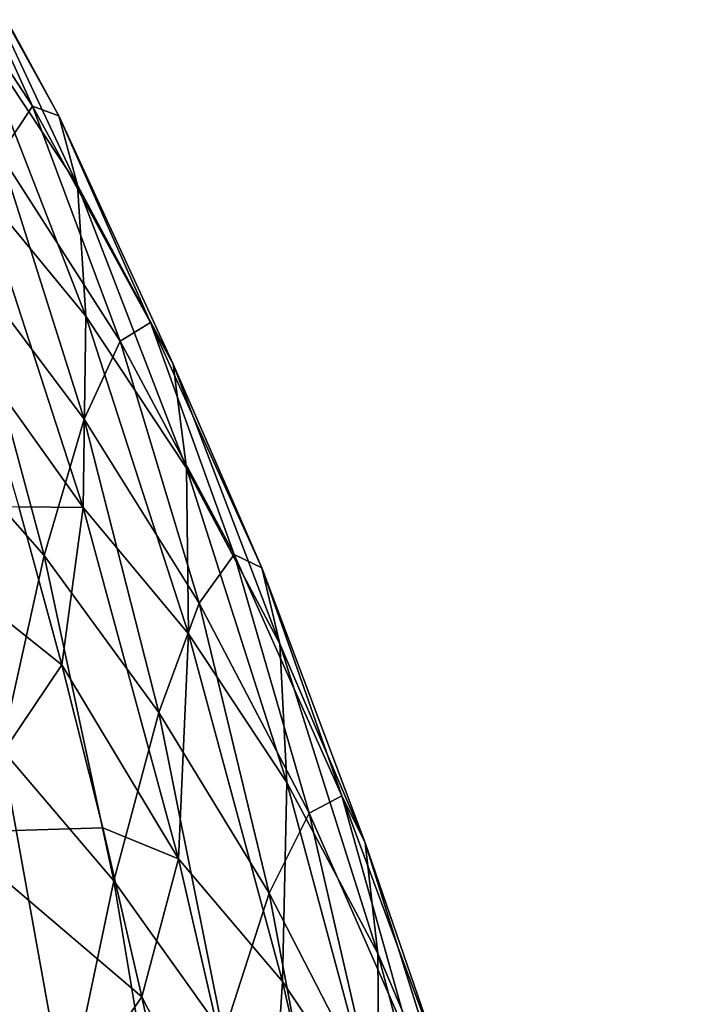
# Model space of a CAD drawing. Header units: millimetres. Extents: x 0 to 99, y -177 to 177.
# Tile 191 of 192: x 80 to 89, y 129 to 144. Entities that reach past the tile are written whole.
import ezdxf

# ---------------------------------------------------------------- set-up
doc = ezdxf.new("R2010")
doc.units = ezdxf.units.MM
doc.header["$LTSCALE"] = 26.699852
for name, color, linetype in [('14', 7, 'CONTINUOUS'), ('20', 7, 'CONTINUOUS'), ('7', 7, 'CONTINUOUS'), ('9', 7, 'CONTINUOUS')]:
    doc.layers.add(name, color=color, linetype=linetype)

msp = doc.modelspace()

# ---------------------------------------------------------------- linework, layer by layer
at = {"layer": '14', "color": 253, "linetype": 'Continuous', "true_color": 0x9ca8ab}
for points in [[(80.279, 134.32, 186.089), (79.654, 136.625, 183.756), (77.488, 136.549, 188.7), (80.279, 134.32, 186.089)], [(78.629, 131.872, 192.966), (80.279, 134.32, 186.089), (77.488, 136.549, 188.7), (78.629, 131.872, 192.966)], [(80.877, 131.94, 188.319), (80.279, 134.32, 186.089), (78.629, 131.872, 192.966), (80.877, 131.94, 188.319)], [(81.451, 129.472, 190.462), (80.877, 131.94, 188.319), (78.629, 131.872, 192.966), (81.451, 129.472, 190.462)], [(79.675, 126.906, 196.902), (78.629, 131.872, 192.966), (76.659, 128.388, 199.708), (79.675, 126.906, 196.902)], [(79.675, 126.906, 196.902), (81.451, 129.472, 190.462), (78.629, 131.872, 192.966), (79.675, 126.906, 196.902)], [(82.008, 126.893, 192.54), (81.451, 129.472, 190.462), (79.675, 126.906, 196.902), (82.008, 126.893, 192.54)]]:
    msp.add_3dface(points, dxfattribs=at)
at = {"layer": '20', "color": 253, "linetype": 'Continuous', "true_color": 0x9ca8ab}
for points in [[(56.531, 141.976, 66.575), (89.445, 62.517, 189.411), (57.871, 142.177, 71.576), (56.531, 141.976, 66.575)], [(57.871, 142.177, 71.576), (89.445, 62.517, 189.411), (59.231, 142.252, 76.651), (57.871, 142.177, 71.576)], [(59.231, 142.252, 76.651), (89.445, 62.517, 189.411), (60.487, 142.153, 81.34), (59.231, 142.252, 76.651)], [(60.487, 142.153, 81.34), (89.445, 62.517, 189.411), (61.713, 141.968, 85.912), (60.487, 142.153, 81.34)], [(55.211, 141.649, 61.648), (89.445, 62.517, 189.411), (56.531, 141.976, 66.575), (55.211, 141.649, 61.648)], [(61.713, 141.968, 85.912), (89.445, 62.517, 189.411), (62.906, 141.697, 90.367), (61.713, 141.968, 85.912)], [(53.901, 141.184, 56.757), (89.445, 62.517, 189.411), (55.211, 141.649, 61.648), (53.901, 141.184, 56.757)], [(62.906, 141.697, 90.367), (89.445, 62.517, 189.411), (64.069, 141.341, 94.705), (62.906, 141.697, 90.367)], [(64.069, 141.341, 94.705), (89.445, 62.517, 189.411), (65.2, 140.899, 98.926), (64.069, 141.341, 94.705)], [(52.612, 140.597, 51.95), (89.445, 62.517, 189.411), (53.901, 141.184, 56.757), (52.612, 140.597, 51.95)], [(65.2, 140.899, 98.926), (89.445, 62.517, 189.411), (66.298, 140.37, 103.024), (65.2, 140.899, 98.926)], [(51.376, 139.915, 47.334), (89.445, 62.517, 189.411), (52.612, 140.597, 51.95), (51.376, 139.915, 47.334)], [(66.298, 140.37, 103.024), (89.445, 62.517, 189.411), (67.361, 139.752, 106.993), (66.298, 140.37, 103.024)], [(50.192, 139.133, 42.917), (89.445, 62.517, 189.411), (51.376, 139.915, 47.334), (50.192, 139.133, 42.917)], [(67.361, 139.752, 106.993), (89.445, 62.517, 189.411), (68.393, 139.048, 110.844), (67.361, 139.752, 106.993)], [(49.058, 138.26, 38.685), (89.445, 62.517, 189.411), (50.192, 139.133, 42.917), (49.058, 138.26, 38.685)], [(68.393, 139.048, 110.844), (89.445, 62.517, 189.411), (69.397, 138.263, 114.592), (68.393, 139.048, 110.844)], [(47.982, 137.323, 34.667), (89.445, 62.517, 189.411), (49.058, 138.26, 38.685), (47.982, 137.323, 34.667)], [(69.397, 138.263, 114.592), (89.445, 62.517, 189.411), (70.378, 137.4, 118.25), (69.397, 138.263, 114.592)], [(70.378, 137.4, 118.25), (89.445, 62.517, 189.411), (71.336, 136.465, 121.827), (70.378, 137.4, 118.25)], [(46.965, 136.318, 30.875), (89.445, 62.517, 189.411), (47.982, 137.323, 34.667), (46.965, 136.318, 30.875)], [(71.336, 136.465, 121.827), (89.445, 62.517, 189.411), (72.269, 135.459, 125.309), (71.336, 136.465, 121.827)], [(46.004, 135.251, 27.286), (89.445, 62.517, 189.411), (46.965, 136.318, 30.875), (46.004, 135.251, 27.286)], [(72.269, 135.459, 125.309), (89.445, 62.517, 189.411), (73.177, 134.376, 128.697), (72.269, 135.459, 125.309)], [(45.091, 134.139, 23.878), (89.445, 62.517, 189.411), (46.004, 135.251, 27.286), (45.091, 134.139, 23.878)], [(73.177, 134.376, 128.697), (89.445, 62.517, 189.411), (74.06, 133.21, 131.994), (73.177, 134.376, 128.697)], [(44.228, 132.976, 20.658), (89.445, 62.517, 189.411), (45.091, 134.139, 23.878), (44.228, 132.976, 20.658)], [(74.06, 133.21, 131.994), (89.445, 62.517, 189.411), (74.92, 131.956, 135.204), (74.06, 133.21, 131.994)], [(43.414, 131.771, 17.62), (89.445, 62.517, 189.411), (44.228, 132.976, 20.658), (43.414, 131.771, 17.62)], [(74.92, 131.956, 135.204), (89.445, 62.517, 189.411), (75.759, 130.609, 138.332), (74.92, 131.956, 135.204)], [(41.924, 129.287, 12.059), (89.445, 62.517, 189.411), (43.414, 131.771, 17.62), (41.924, 129.287, 12.059)], [(75.759, 130.609, 138.332), (89.445, 62.517, 189.411), (76.575, 129.178, 141.379), (75.759, 130.609, 138.332)]]:
    msp.add_3dface(points, dxfattribs=at)
at = {"layer": '7', "color": 253, "linetype": 'Continuous', "true_color": 0x9ca8ab}
for points in [[(79.129, 126.158, 159.151), (80.413, 122.268, 164.031), (78.056, 129.597, 162.219), (79.129, 126.158, 159.151)], [(78.056, 129.597, 162.219), (80.413, 122.268, 164.031), (79.38, 125.638, 167.224), (78.056, 129.597, 162.219)]]:
    msp.add_3dface(points, dxfattribs=at)
at = {"layer": '9', "color": 253, "linetype": 'Continuous', "true_color": 0x9ca8ab}
for points in [[(79.853, 142.475, 147.366), (78.048, 145.233, 140.625), (78.463, 145.527, 149.71), (79.853, 142.475, 147.366)], [(80.237, 142.333, 156.307), (79.853, 142.475, 147.366), (78.463, 145.527, 149.71), (80.237, 142.333, 156.307)], [(80.237, 142.333, 156.307), (78.463, 145.527, 149.71), (78.792, 144.984, 158.623), (80.237, 142.333, 156.307)], [(79.853, 142.475, 147.366), (79.386, 141.768, 138.303), (78.048, 145.233, 140.625), (79.853, 142.475, 147.366)], [(80.507, 141.318, 164.972), (80.237, 142.333, 156.307), (78.792, 144.984, 158.623), (80.507, 141.318, 164.972)], [(80.507, 141.318, 164.972), (78.792, 144.984, 158.623), (79.005, 143.583, 167.207), (80.507, 141.318, 164.972)], [(79.067, 141.298, 175.303), (80.631, 139.41, 173.204), (79.005, 143.583, 167.207), (79.067, 141.298, 175.303)], [(80.631, 139.41, 173.204), (80.507, 141.318, 164.972), (79.005, 143.583, 167.207), (80.631, 139.41, 173.204)], [(81.132, 139.042, 144.853), (79.386, 141.768, 138.303), (79.853, 142.475, 147.366), (81.132, 139.042, 144.853)], [(81.575, 139.316, 153.801), (81.132, 139.042, 144.853), (79.853, 142.475, 147.366), (81.575, 139.316, 153.801)], [(81.575, 139.316, 153.801), (79.853, 142.475, 147.366), (80.237, 142.333, 156.307), (81.575, 139.316, 153.801)], [(81.908, 138.705, 162.524), (81.575, 139.316, 153.801), (80.237, 142.333, 156.307), (81.908, 138.705, 162.524)], [(81.908, 138.705, 162.524), (80.237, 142.333, 156.307), (80.507, 141.318, 164.972), (81.908, 138.705, 162.524)], [(80.606, 137.902, 135.835), (78.861, 140.228, 129.267), (79.386, 141.768, 138.303), (80.606, 137.902, 135.835)], [(81.132, 139.042, 144.853), (80.606, 137.902, 135.835), (79.386, 141.768, 138.303), (81.132, 139.042, 144.853)], [(80.59, 136.615, 180.892), (79.067, 141.298, 175.303), (79.005, 138.836, 181.331), (80.59, 136.615, 180.892)], [(79.067, 141.298, 175.303), (80.59, 136.615, 180.892), (80.631, 139.41, 173.204), (79.067, 141.298, 175.303)], [(82.1, 137.187, 170.866), (81.908, 138.705, 162.524), (80.507, 141.318, 164.972), (82.1, 137.187, 170.866)], [(82.1, 137.187, 170.866), (80.507, 141.318, 164.972), (80.631, 139.41, 173.204), (82.1, 137.187, 170.866)], [(80.021, 135.915, 126.893), (78.301, 137.872, 120.398), (78.861, 140.228, 129.267), (80.021, 135.915, 126.893)], [(80.606, 137.902, 135.835), (80.021, 135.915, 126.893), (78.861, 140.228, 129.267), (80.606, 137.902, 135.835)], [(80.59, 136.615, 180.892), (82.129, 134.77, 178.717), (80.631, 139.41, 173.204), (80.59, 136.615, 180.892)], [(82.129, 134.77, 178.717), (82.1, 137.187, 170.866), (80.631, 139.41, 173.204), (82.129, 134.77, 178.717)], [(82.798, 135.927, 151.109), (81.132, 139.042, 144.853), (81.575, 139.316, 153.801), (82.798, 135.927, 151.109)], [(83.2, 135.736, 159.87), (82.798, 135.927, 151.109), (81.575, 139.316, 153.801), (83.2, 135.736, 159.87)], [(83.2, 135.736, 159.87), (81.575, 139.316, 153.801), (81.908, 138.705, 162.524), (83.2, 135.736, 159.87)], [(82.288, 135.217, 142.176), (80.606, 137.902, 135.835), (81.132, 139.042, 144.853), (82.288, 135.217, 142.176)], [(82.798, 135.927, 151.109), (82.288, 135.217, 142.176), (81.132, 139.042, 144.853), (82.798, 135.927, 151.109)], [(79.654, 136.625, 183.756), (80.59, 136.615, 180.892), (79.005, 138.836, 181.331), (79.654, 136.625, 183.756)], [(83.463, 134.625, 168.302), (83.2, 135.736, 159.87), (81.908, 138.705, 162.524), (83.463, 134.625, 168.302)], [(83.463, 134.625, 168.302), (81.908, 138.705, 162.524), (82.1, 137.187, 170.866), (83.463, 134.625, 168.302)], [(80.021, 135.915, 126.893), (79.398, 133.091, 118.169), (78.301, 137.872, 120.398), (80.021, 135.915, 126.893)], [(81.695, 133.625, 133.224), (80.021, 135.915, 126.893), (80.606, 137.902, 135.835), (81.695, 133.625, 133.224)], [(82.288, 135.217, 142.176), (81.695, 133.625, 133.224), (80.606, 137.902, 135.835), (82.288, 135.217, 142.176)], [(83.568, 132.601, 176.293), (83.463, 134.625, 168.302), (82.1, 137.187, 170.866), (83.568, 132.601, 176.293)], [(83.568, 132.601, 176.293), (82.1, 137.187, 170.866), (82.129, 134.77, 178.717), (83.568, 132.601, 176.293)], [(80.279, 134.32, 186.089), (80.59, 136.615, 180.892), (79.654, 136.625, 183.756), (80.279, 134.32, 186.089)], [(81.986, 131.489, 186.007), (80.59, 136.615, 180.892), (80.279, 134.32, 186.089), (81.986, 131.489, 186.007)], [(80.59, 136.615, 180.892), (81.986, 131.489, 186.007), (82.129, 134.77, 178.717), (80.59, 136.615, 180.892)], [(81.041, 131.167, 124.401), (79.398, 133.091, 118.169), (80.021, 135.915, 126.893), (81.041, 131.167, 124.401)], [(81.695, 133.625, 133.224), (81.041, 131.167, 124.401), (80.021, 135.915, 126.893), (81.695, 133.625, 133.224)], [(83.894, 132.154, 148.236), (82.288, 135.217, 142.176), (82.798, 135.927, 151.109), (83.894, 132.154, 148.236)], [(84.371, 132.404, 157.014), (83.894, 132.154, 148.236), (82.798, 135.927, 151.109), (84.371, 132.404, 157.014)], [(84.371, 132.404, 157.014), (82.798, 135.927, 151.109), (83.2, 135.736, 159.87), (84.371, 132.404, 157.014)], [(84.711, 131.718, 165.517), (84.371, 132.404, 157.014), (83.2, 135.736, 159.87), (84.711, 131.718, 165.517)], [(84.711, 131.718, 165.517), (83.2, 135.736, 159.87), (83.463, 134.625, 168.302), (84.711, 131.718, 165.517)], [(83.309, 130.988, 139.339), (81.695, 133.625, 133.224), (82.288, 135.217, 142.176), (83.309, 130.988, 139.339)], [(83.894, 132.154, 148.236), (83.309, 130.988, 139.339), (82.288, 135.217, 142.176), (83.894, 132.154, 148.236)], [(81.986, 131.489, 186.007), (83.504, 129.697, 183.769), (82.129, 134.77, 178.717), (81.986, 131.489, 186.007)], [(83.504, 129.697, 183.769), (83.568, 132.601, 176.293), (82.129, 134.77, 178.717), (83.504, 129.697, 183.769)], [(84.896, 130.103, 173.628), (84.711, 131.718, 165.517), (83.463, 134.625, 168.302), (84.896, 130.103, 173.628)], [(84.896, 130.103, 173.628), (83.463, 134.625, 168.302), (83.568, 132.601, 176.293), (84.896, 130.103, 173.628)], [(80.877, 131.94, 188.319), (81.986, 131.489, 186.007), (80.279, 134.32, 186.089), (80.877, 131.94, 188.319)], [(82.641, 128.923, 130.477), (81.041, 131.167, 124.401), (81.695, 133.625, 133.224), (82.641, 128.923, 130.477)], [(83.309, 130.988, 139.339), (82.641, 128.923, 130.477), (81.695, 133.625, 133.224), (83.309, 130.988, 139.339)], [(80.345, 127.852, 115.844), (78.751, 129.44, 109.794), (79.398, 133.091, 118.169), (80.345, 127.852, 115.844)], [(81.041, 131.167, 124.401), (80.345, 127.852, 115.844), (79.398, 133.091, 118.169), (81.041, 131.167, 124.401)], [(84.916, 127.591, 181.27), (83.568, 132.601, 176.293), (83.504, 129.697, 183.769), (84.916, 127.591, 181.27)], [(84.916, 127.591, 181.27), (84.896, 130.103, 173.628), (83.568, 132.601, 176.293), (84.916, 127.591, 181.27)], [(85.41, 128.699, 153.963), (83.894, 132.154, 148.236), (84.371, 132.404, 157.014), (85.41, 128.699, 153.963)], [(85.835, 128.458, 162.517), (85.41, 128.699, 153.963), (84.371, 132.404, 157.014), (85.835, 128.458, 162.517)], [(85.835, 128.458, 162.517), (84.371, 132.404, 157.014), (84.711, 131.718, 165.517), (85.835, 128.458, 162.517)], [(84.851, 127.989, 145.188), (83.309, 130.988, 139.339), (83.894, 132.154, 148.236), (84.851, 127.989, 145.188)], [(85.41, 128.699, 153.963), (84.851, 127.989, 145.188), (83.894, 132.154, 148.236), (85.41, 128.699, 153.963)], [(81.451, 129.472, 190.462), (81.986, 131.489, 186.007), (80.877, 131.94, 188.319), (81.451, 129.472, 190.462)], [(86.106, 127.271, 170.73), (85.835, 128.458, 162.517), (84.711, 131.718, 165.517), (86.106, 127.271, 170.73)], [(86.106, 127.271, 170.73), (84.711, 131.718, 165.517), (84.896, 130.103, 173.628), (86.106, 127.271, 170.73)], [(83.261, 125.953, 190.67), (81.986, 131.489, 186.007), (81.451, 129.472, 190.462), (83.261, 125.953, 190.67)], [(81.986, 131.489, 186.007), (83.261, 125.953, 190.67), (83.504, 129.697, 183.769), (81.986, 131.489, 186.007)], [(81.908, 125.97, 121.795), (80.345, 127.852, 115.844), (81.041, 131.167, 124.401), (81.908, 125.97, 121.795)], [(82.641, 128.923, 130.477), (81.908, 125.97, 121.795), (81.041, 131.167, 124.401), (82.641, 128.923, 130.477)], [(84.184, 126.345, 136.35), (82.641, 128.923, 130.477), (83.309, 130.988, 139.339), (84.184, 126.345, 136.35)], [(84.851, 127.989, 145.188), (84.184, 126.345, 136.35), (83.309, 130.988, 139.339), (84.851, 127.989, 145.188)], [(86.214, 125.169, 178.52), (86.106, 127.271, 170.73), (84.896, 130.103, 173.628), (86.214, 125.169, 178.52)], [(86.214, 125.169, 178.52), (84.896, 130.103, 173.628), (84.916, 127.591, 181.27), (86.214, 125.169, 178.52)], [(83.261, 125.953, 190.67), (84.76, 124.222, 188.38), (83.504, 129.697, 183.769), (83.261, 125.953, 190.67)], [(84.76, 124.222, 188.38), (84.916, 127.591, 181.27), (83.504, 129.697, 183.769), (84.76, 124.222, 188.38)], [(80.345, 127.852, 115.844), (79.622, 123.691, 107.682), (78.751, 129.44, 109.794), (80.345, 127.852, 115.844)], [(82.008, 126.893, 192.54), (83.261, 125.953, 190.67), (81.451, 129.472, 190.462), (82.008, 126.893, 192.54)]]:
    msp.add_3dface(points, dxfattribs=at)

doc.saveas('drawing.dxf')
